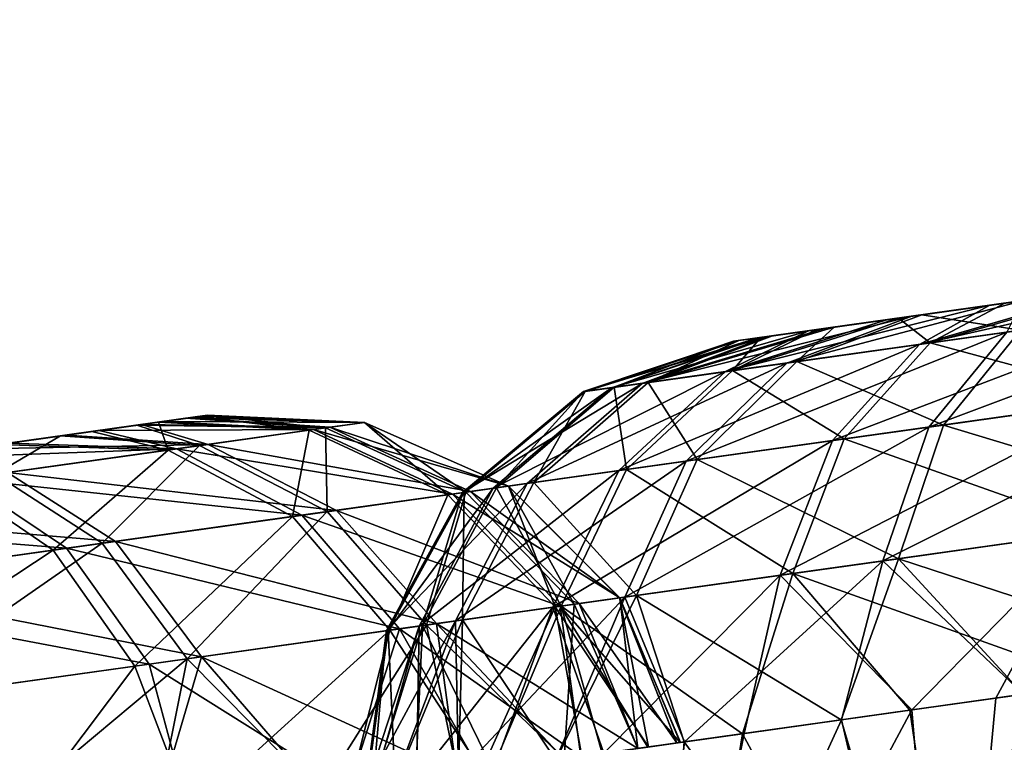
# Model space of a CAD drawing. Header units: metres. Extents: x -241 to 22, y -221 to 108.
# Tile 31 of 256: x -233.64 to -232.949, y -178.846 to -178.338. Entities that reach past the tile are written whole.
import ezdxf

# ---------------------------------------------------------------- set-up
doc = ezdxf.new("R2010")
doc.units = ezdxf.units.M
doc.layers.add('solid_DOMO_E_SIDE_LEVER_PUL_SW0001', color=7, linetype='CONTINUOUS')

msp = doc.modelspace()

# ---------------------------------------------------------------- linework, layer by layer
at = {"layer": 'solid_DOMO_E_SIDE_LEVER_PUL_SW0001'}
for points in [[(-233.013657, -178.546295, -9.686038), (-231.573029, -178.343826, -8.918086), (-231.531601, -178.338013, -9.04108)], [(-233.013657, -178.546295, -9.686038), (-231.531601, -178.338013, -9.04108), (-232.935974, -178.535385, -9.790481)], [(-233.073975, -178.554779, -9.570481), (-231.632813, -178.352234, -8.80367), (-231.573029, -178.343826, -8.918086)], [(-233.073975, -178.554779, -9.570481), (-231.573029, -178.343826, -8.918086), (-233.013657, -178.546295, -9.686038)], [(-233.115387, -178.560593, -9.447301), (-231.709518, -178.363007, -8.700043), (-231.632813, -178.352234, -8.80367)], [(-233.115387, -178.560593, -9.447301), (-231.632813, -178.352234, -8.80367), (-233.073975, -178.554779, -9.570481)], [(-233.137146, -178.56366, -9.319111), (-231.801758, -178.375977, -8.609489), (-231.709518, -178.363007, -8.700043)], [(-233.137146, -178.56366, -9.319111), (-231.709518, -178.363007, -8.700043), (-233.115387, -178.560593, -9.447301)], [(-233.006683, -178.545319, 9.696861), (-231.717575, -178.364151, 8.691213), (-231.811356, -178.377319, 8.60203)], [(-233.006683, -178.545319, 9.696861), (-232.928436, -178.534317, 9.799292), (-231.717575, -178.364151, 8.691213)], [(-233.138626, -178.563858, -9.188938), (-231.906433, -178.390686, -8.535011), (-231.801758, -178.375977, -8.609489)], [(-233.138626, -178.563858, -9.188938), (-231.801758, -178.375977, -8.609489), (-233.137146, -178.56366, -9.319111)], [(-233.068207, -178.55397, 9.583383), (-231.811356, -178.377319, 8.60203), (-231.917816, -178.392288, 8.528824)], [(-233.068207, -178.55397, 9.583383), (-233.006683, -178.545319, 9.696861), (-231.811356, -178.377319, 8.60203)], [(-233.119766, -178.561203, -9.060113), (-231.906433, -178.390686, -8.535011), (-233.138626, -178.563858, -9.188938)], [(-233.119766, -178.561203, -9.060113), (-232.021454, -178.406845, -8.477829), (-231.906433, -178.390686, -8.535011)], [(-233.111481, -178.560043, 9.461043), (-231.917816, -178.392288, 8.528824), (-232.03447, -178.408676, 8.473414)], [(-233.111481, -178.560043, 9.461043), (-233.068207, -178.55397, 9.583383), (-231.917816, -178.392288, 8.528824)], [(-233.135132, -178.56337, 9.333957), (-232.03447, -178.408676, 8.473414), (-232.158356, -178.426086, 8.43727)], [(-233.135132, -178.56337, 9.333957), (-233.111481, -178.560043, 9.461043), (-232.03447, -178.408676, 8.473414)], [(-233.081024, -178.555771, -8.935594), (-232.021454, -178.406845, -8.477829), (-233.119766, -178.561203, -9.060113)], [(-233.081024, -178.555771, -8.935594), (-232.144333, -178.424118, -8.439503), (-232.021454, -178.406845, -8.477829)], [(-233.138901, -178.563904, 9.204559), (-232.158356, -178.426086, 8.43727), (-232.286621, -178.444122, 8.421165)], [(-233.138901, -178.563904, 9.204559), (-233.135132, -178.56337, 9.333957), (-232.158356, -178.426086, 8.43727)], [(-233.023056, -178.547623, -8.81839), (-232.144333, -178.424118, -8.439503), (-233.081024, -178.555771, -8.935594)], [(-233.023056, -178.547623, -8.81839), (-232.271057, -178.441925, -8.42116), (-232.144333, -178.424118, -8.439503)], [(-233.122421, -178.561584, 9.075757), (-233.138901, -178.563904, 9.204559), (-232.286621, -178.444122, 8.421165)], [(-233.122421, -178.561584, 9.075757), (-232.286621, -178.444122, 8.421165), (-232.416275, -178.462341, 8.425758)], [(-232.94838, -178.537125, -8.713156), (-232.271057, -178.441925, -8.42116), (-233.023056, -178.547623, -8.81839)], [(-233.086334, -178.556519, 8.95172), (-233.122421, -178.561584, 9.075757), (-232.416275, -178.462341, 8.425758)], [(-233.086334, -178.556519, 8.95172), (-232.416275, -178.462341, 8.425758), (-232.542084, -178.480026, 8.450688)], [(-233.031448, -178.548798, 8.834617), (-233.086334, -178.556519, 8.95172), (-232.542084, -178.480026, 8.450688)], [(-233.031448, -178.548798, 8.834617), (-232.542084, -178.480026, 8.450688), (-232.660385, -178.496643, 8.49387)], [(-232.958893, -178.538605, 8.727559), (-233.031448, -178.548798, 8.834617), (-232.660385, -178.496643, 8.49387)], [(-232.958893, -178.538605, 8.727559), (-232.660385, -178.496643, 8.49387), (-232.769135, -178.511932, 8.554271)], [(-233.00824, -178.566055, 8.622), (-232.871307, -178.526291, 8.633892), (-232.769135, -178.511932, 8.554271)], [(-232.825012, -178.540298, 8.463367), (-233.00824, -178.566055, 8.622), (-232.769135, -178.511932, 8.554271)], [(-232.871307, -178.526291, 8.633892), (-232.958893, -178.538605, 8.727559), (-232.769135, -178.511932, 8.554271)], [(-233.00824, -178.566055, 8.622), (-232.958893, -178.538605, 8.727559), (-232.871307, -178.526291, 8.633892)], [(-233.000748, -178.565002, -8.612124), (-232.815506, -178.538971, -8.455904), (-232.860367, -178.52475, -8.622407)], [(-233.000748, -178.565002, -8.612124), (-232.860367, -178.52475, -8.622407), (-232.94838, -178.537125, -8.713156)], [(-232.937363, -178.556091, 9.940403), (-232.928436, -178.534317, 9.799292), (-233.006683, -178.545319, 9.696861)], [(-233.001785, -178.624146, -10.000551), (-232.946823, -178.557419, -9.931346), (-232.749435, -178.529678, -10.071613)], [(-233.001785, -178.624146, -10.000551), (-232.749435, -178.529678, -10.071613), (-232.784515, -178.593613, -10.154952)], [(-233.144562, -178.585205, 8.823119), (-233.031448, -178.548798, 8.834617), (-232.958893, -178.538605, 8.727559)], [(-233.00824, -178.566055, 8.622), (-233.144562, -178.585205, 8.823119), (-232.958893, -178.538605, 8.727559)], [(-233.101517, -178.579163, -9.74427), (-233.013657, -178.546295, -9.686038), (-232.935974, -178.535385, -9.790481)], [(-232.946823, -178.557419, -9.931346), (-233.101517, -178.579163, -9.74427), (-232.935974, -178.535385, -9.790481)], [(-233.069458, -178.633652, 8.559186), (-233.00824, -178.566055, 8.622), (-232.825012, -178.540298, 8.463367)], [(-233.069458, -178.633652, 8.559186), (-232.825012, -178.540298, 8.463367), (-232.867752, -178.605301, 8.384568)], [(-233.000748, -178.565002, -8.612124), (-232.94838, -178.537125, -8.713156), (-233.023056, -178.547623, -8.81839)], [(-233.000748, -178.565002, -8.612124), (-232.857239, -178.603836, -8.376446), (-232.815506, -178.538971, -8.455904)], [(-233.203003, -178.59343, -9.523137), (-233.073975, -178.554779, -9.570481), (-233.013657, -178.546295, -9.686038)], [(-233.101517, -178.579163, -9.74427), (-233.203003, -178.59343, -9.523137), (-233.013657, -178.546295, -9.686038)], [(-233.139648, -178.584518, -8.81144), (-233.023056, -178.547623, -8.81839), (-233.081024, -178.555771, -8.935594)], [(-233.139648, -178.584518, -8.81144), (-233.000748, -178.565002, -8.612124), (-233.023056, -178.547623, -8.81839)], [(-233.094452, -178.578171, 9.755371), (-233.006683, -178.545319, 9.696861), (-233.068207, -178.55397, 9.583383)], [(-233.094452, -178.578171, 9.755371), (-232.937363, -178.556091, 9.940403), (-233.006683, -178.545319, 9.696861)], [(-233.203003, -178.59343, -9.523137), (-233.115387, -178.560593, -9.447301), (-233.073975, -178.554779, -9.570481)], [(-233.198761, -178.592834, 9.535585), (-233.068207, -178.55397, 9.583383), (-233.111481, -178.560043, 9.461043)], [(-233.198761, -178.592834, 9.535585), (-233.094452, -178.578171, 9.755371), (-233.068207, -178.55397, 9.583383)], [(-233.144562, -178.585205, 8.823119), (-233.086334, -178.556519, 8.95172), (-233.031448, -178.548798, 8.834617)], [(-233.244339, -178.599228, -9.283015), (-233.137146, -178.56366, -9.319111), (-233.115387, -178.560593, -9.447301)], [(-233.203003, -178.59343, -9.523137), (-233.244339, -178.599228, -9.283015), (-233.115387, -178.560593, -9.447301)], [(-233.243195, -178.599075, 9.296025), (-233.138901, -178.563904, 9.204559), (-233.122421, -178.561584, 9.075757)], [(-233.224701, -178.596481, 9.053017), (-233.243195, -178.599075, 9.296025), (-233.122421, -178.561584, 9.075757)], [(-233.224701, -178.596481, 9.053017), (-233.122421, -178.561584, 9.075757), (-233.086334, -178.556519, 8.95172)], [(-233.144562, -178.585205, 8.823119), (-233.224701, -178.596481, 9.053017), (-233.086334, -178.556519, 8.95172)], [(-233.222733, -178.596207, -9.040269), (-233.119766, -178.561203, -9.060113), (-233.138626, -178.563858, -9.188938)], [(-233.222733, -178.596207, -9.040269), (-233.139648, -178.584518, -8.81144), (-233.119766, -178.561203, -9.060113)], [(-233.198761, -178.592834, 9.535585), (-233.111481, -178.560043, 9.461043), (-233.135132, -178.56337, 9.333957)], [(-233.172073, -178.648071, -9.794627), (-233.101517, -178.579163, -9.74427), (-232.946823, -178.557419, -9.931346)], [(-233.172073, -178.648071, -9.794627), (-232.946823, -178.557419, -9.931346), (-233.001785, -178.624146, -10.000551)], [(-233.139648, -178.584518, -8.81144), (-233.081024, -178.555771, -8.935594), (-233.119766, -178.561203, -9.060113)], [(-232.991425, -178.622696, 10.010429), (-232.937363, -178.556091, 9.940403), (-233.094452, -178.578171, 9.755371)], [(-232.772202, -178.591873, 10.161971), (-232.937363, -178.556091, 9.940403), (-232.991425, -178.622696, 10.010429)], [(-233.244339, -178.599228, -9.283015), (-233.138626, -178.563858, -9.188938), (-233.137146, -178.56366, -9.319111)], [(-233.244339, -178.599228, -9.283015), (-233.222733, -178.596207, -9.040269), (-233.138626, -178.563858, -9.188938)], [(-233.243195, -178.599075, 9.296025), (-233.135132, -178.56337, 9.333957), (-233.138901, -178.563904, 9.204559)], [(-233.243195, -178.599075, 9.296025), (-233.198761, -178.592834, 9.535585), (-233.135132, -178.56337, 9.333957)], [(-233.219513, -178.654739, 8.780569), (-233.144562, -178.585205, 8.823119), (-233.00824, -178.566055, 8.622)], [(-233.219513, -178.654739, 8.780569), (-233.00824, -178.566055, 8.622), (-233.069458, -178.633652, 8.559186)], [(-233.061157, -178.632492, -8.548408), (-233.000748, -178.565002, -8.612124), (-233.139648, -178.584518, -8.81144)], [(-233.061157, -178.632492, -8.548408), (-232.857239, -178.603836, -8.376446), (-233.000748, -178.565002, -8.612124)], [(-233.283783, -178.663773, -9.551212), (-233.203003, -178.59343, -9.523137), (-233.101517, -178.579163, -9.74427)], [(-233.283783, -178.663773, -9.551212), (-233.101517, -178.579163, -9.74427), (-233.172073, -178.648071, -9.794627)], [(-233.164352, -178.646988, 9.806753), (-233.094452, -178.578171, 9.755371), (-233.198761, -178.592834, 9.535585)], [(-232.991425, -178.622696, 10.010429), (-233.094452, -178.578171, 9.755371), (-233.164352, -178.646988, 9.806753)], [(-233.307724, -178.667145, 9.03363), (-233.224701, -178.596481, 9.053017), (-233.144562, -178.585205, 8.823119)], [(-233.307724, -178.667145, 9.03363), (-233.144562, -178.585205, 8.823119), (-233.219513, -178.654739, 8.780569)], [(-233.21405, -178.653976, -8.767806), (-233.139648, -178.584518, -8.81144), (-233.222733, -178.596207, -9.040269)], [(-233.061157, -178.632492, -8.548408), (-233.139648, -178.584518, -8.81144), (-233.21405, -178.653976, -8.767806)], [(-233.329285, -178.670166, -9.286897), (-233.244339, -178.599228, -9.283015), (-233.203003, -178.59343, -9.523137)], [(-233.329285, -178.670166, -9.286897), (-233.203003, -178.59343, -9.523137), (-233.283783, -178.663773, -9.551212)], [(-233.328079, -178.669998, 9.301125), (-233.243195, -178.599075, 9.296025), (-233.224701, -178.596481, 9.053017)], [(-233.328079, -178.669998, 9.301125), (-233.224701, -178.596481, 9.053017), (-233.307724, -178.667145, 9.03363)], [(-233.305511, -178.666824, -9.019691), (-233.222733, -178.596207, -9.040269), (-233.244339, -178.599228, -9.283015)], [(-233.21405, -178.653976, -8.767806), (-233.222733, -178.596207, -9.040269), (-233.305511, -178.666824, -9.019691)], [(-233.279175, -178.663132, 9.564822), (-233.198761, -178.592834, 9.535585), (-233.243195, -178.599075, 9.296025)], [(-233.164352, -178.646988, 9.806753), (-233.198761, -178.592834, 9.535585), (-233.279175, -178.663132, 9.564822)], [(-232.784515, -178.593613, -10.154952), (-232.802719, -178.685608, -10.213836), (-233.034042, -178.718124, -10.049449)], [(-233.001785, -178.624146, -10.000551), (-232.784515, -178.593613, -10.154952), (-233.034042, -178.718124, -10.049449)], [(-232.772202, -178.591873, 10.161971), (-232.991425, -178.622696, 10.010429), (-232.789642, -178.683777, 10.221251)], [(-233.305511, -178.666824, -9.019691), (-233.244339, -178.599228, -9.283015), (-233.329285, -178.670166, -9.286897)], [(-233.279175, -178.663132, 9.564822), (-233.243195, -178.599075, 9.296025), (-233.328079, -178.669998, 9.301125)], [(-233.061157, -178.632492, -8.548408), (-232.880142, -178.696487, -8.320304), (-232.857239, -178.603836, -8.376446)], [(-232.867752, -178.605301, 8.384568), (-232.891388, -178.698074, 8.328892), (-233.106125, -178.728256, 8.514803)], [(-233.069458, -178.633652, 8.559186), (-232.867752, -178.605301, 8.384568), (-233.106125, -178.728256, 8.514803)], [(-235.136597, -178.84465, -4.916349), (-233.539886, -178.620255, -4.590609), (-233.514435, -178.616684, -4.717401)], [(-235.136597, -178.84465, -4.916349), (-233.514435, -178.616684, -4.717401), (-235.110962, -178.841049, -5.044384)], [(-235.110962, -178.841049, -5.044384), (-233.514435, -178.616684, -4.717401), (-233.509003, -178.615921, -4.847198)], [(-235.110962, -178.841049, -5.044384), (-233.509003, -178.615921, -4.847198), (-235.065552, -178.834671, -5.166698)], [(-235.065552, -178.834671, -5.166698), (-233.509003, -178.615921, -4.847198), (-233.523712, -178.617981, -4.975644)], [(-234.995834, -178.824875, 5.289437), (-233.515488, -178.616821, 4.707961), (-233.542816, -178.620667, 4.580283)], [(-234.995834, -178.824875, 5.289437), (-234.914658, -178.813461, 5.389433), (-233.515488, -178.616821, 4.707961)], [(-234.914658, -178.813461, 5.389433), (-233.508408, -178.615829, 4.837862), (-233.515488, -178.616821, 4.707961)], [(-234.914658, -178.813461, 5.389433), (-234.818939, -178.800018, 5.475551), (-233.508408, -178.615829, 4.837862)], [(-234.818939, -178.800018, 5.475551), (-233.521576, -178.617676, 4.967257), (-233.508408, -178.615829, 4.837862)], [(-234.818939, -178.800018, 5.475551), (-234.710617, -178.78479, 5.545637), (-233.521576, -178.617676, 4.967257)], [(-234.710617, -178.78479, 5.545637), (-233.55481, -178.622345, 5.09305), (-233.521576, -178.617676, 4.967257)], [(-233.42247, -178.624268, 5.032232), (-233.521576, -178.617676, 4.967257), (-233.55481, -178.622345, 5.09305)], [(-233.437027, -178.626312, 4.549177), (-233.542816, -178.620667, 4.580283), (-233.515488, -178.616821, 4.707961)], [(-233.39827, -178.620865, -4.800802), (-233.514435, -178.616684, -4.717401), (-233.539886, -178.620255, -4.590609)], [(-233.425598, -178.62471, -5.042961), (-233.523712, -178.617981, -4.975644), (-233.509003, -178.615921, -4.847198)], [(-233.398254, -178.620865, 4.789736), (-233.508408, -178.615829, 4.837862), (-233.521576, -178.617676, 4.967257)], [(-233.398254, -178.620865, 4.789736), (-233.521576, -178.617676, 4.967257), (-233.42247, -178.624268, 5.032232)], [(-233.398254, -178.620865, 4.789736), (-233.515488, -178.616821, 4.707961), (-233.508408, -178.615829, 4.837862)], [(-233.437027, -178.626312, 4.549177), (-233.515488, -178.616821, 4.707961), (-233.398254, -178.620865, 4.789736)], [(-233.39827, -178.620865, -4.800802), (-233.509003, -178.615921, -4.847198), (-233.514435, -178.616684, -4.717401)], [(-233.39827, -178.620865, -4.800802), (-233.425598, -178.62471, -5.042961), (-233.509003, -178.615921, -4.847198)], [(-235.141968, -178.845413, -4.786376), (-233.584564, -178.626526, -4.469359), (-233.539886, -178.620255, -4.590609)], [(-235.141968, -178.845413, -4.786376), (-233.539886, -178.620255, -4.590609), (-235.136597, -178.84465, -4.916349)], [(-235.065552, -178.834671, -5.166698), (-233.523712, -178.617981, -4.975644), (-235.001938, -178.825729, -5.279829)], [(-235.060776, -178.834, 5.177298), (-233.542816, -178.620667, 4.580283), (-233.589828, -178.627274, 4.458593)], [(-235.060776, -178.834, 5.177298), (-234.995834, -178.824875, 5.289437), (-233.542816, -178.620667, 4.580283)], [(-235.001938, -178.825729, -5.279829), (-233.523712, -178.617981, -4.975644), (-233.55809, -178.622818, -5.100356)], [(-235.001938, -178.825729, -5.279829), (-233.55809, -178.622818, -5.100356), (-234.921539, -178.814438, -5.381463)], [(-234.921539, -178.814438, -5.381463), (-233.55809, -178.622818, -5.100356), (-233.611664, -178.630341, -5.218473)], [(-234.710617, -178.78479, 5.545637), (-234.593414, -178.768311, 5.597474), (-233.55481, -178.622345, 5.09305)], [(-234.593414, -178.768311, 5.597474), (-233.6073, -178.62973, 5.212001), (-233.55481, -178.622345, 5.09305)], [(-233.514053, -178.637146, -5.269727), (-233.611664, -178.630341, -5.218473), (-233.55809, -178.622818, -5.100356)], [(-233.507996, -178.636292, 5.260139), (-233.55481, -178.622345, 5.09305), (-233.6073, -178.62973, 5.212001)], [(-233.536133, -178.640244, 4.326947), (-233.589828, -178.627274, 4.458593), (-233.542816, -178.620667, 4.580283)], [(-233.433945, -178.625885, -4.559754), (-233.539886, -178.620255, -4.590609), (-233.584564, -178.626526, -4.469359)], [(-233.425598, -178.62471, -5.042961), (-233.55809, -178.622818, -5.100356), (-233.523712, -178.617981, -4.975644)], [(-233.425598, -178.62471, -5.042961), (-233.514053, -178.637146, -5.269727), (-233.55809, -178.622818, -5.100356)], [(-233.42247, -178.624268, 5.032232), (-233.55481, -178.622345, 5.09305), (-233.507996, -178.636292, 5.260139)], [(-233.536133, -178.640244, 4.326947), (-233.542816, -178.620667, 4.580283), (-233.437027, -178.626312, 4.549177)], [(-233.433945, -178.625885, -4.559754), (-233.39827, -178.620865, -4.800802), (-233.539886, -178.620255, -4.590609)], [(-233.42247, -178.624268, 5.032232), (-233.507996, -178.636292, 5.260139), (-233.323654, -178.669388, 5.053803)], [(-233.437027, -178.626312, 4.549177), (-233.398254, -178.620865, 4.789736), (-233.339691, -178.671631, 4.522075)], [(-233.296997, -178.665634, -4.799159), (-233.39827, -178.620865, -4.800802), (-233.433945, -178.625885, -4.559754)], [(-233.327072, -178.669861, -5.065717), (-233.425598, -178.62471, -5.042961), (-233.39827, -178.620865, -4.800802)], [(-233.398254, -178.620865, 4.789736), (-233.42247, -178.624268, 5.032232), (-233.297012, -178.665634, 4.786874)], [(-233.42247, -178.624268, 5.032232), (-233.323654, -178.669388, 5.053803), (-233.297012, -178.665634, 4.786874)], [(-233.327072, -178.669861, -5.065717), (-233.39827, -178.620865, -4.800802), (-233.296997, -178.665634, -4.799159)], [(-233.398254, -178.620865, 4.789736), (-233.297012, -178.665634, 4.786874), (-233.339691, -178.671631, 4.522075)], [(-233.001785, -178.624146, -10.000551), (-233.034042, -178.718124, -10.049449), (-233.215332, -178.743607, -9.830207)], [(-233.172073, -178.648071, -9.794627), (-233.001785, -178.624146, -10.000551), (-233.215332, -178.743607, -9.830207)], [(-232.991425, -178.622696, 10.010429), (-233.164352, -178.646988, 9.806753), (-233.023056, -178.716583, 10.059908)], [(-232.991425, -178.622696, 10.010429), (-233.023056, -178.716583, 10.059908), (-232.789642, -178.683777, 10.221251)], [(-235.127075, -178.843323, -4.657188), (-233.584564, -178.626526, -4.469359), (-235.141968, -178.845413, -4.786376)], [(-235.127075, -178.843323, -4.657188), (-233.647812, -178.635422, -4.35623), (-233.584564, -178.626526, -4.469359)], [(-235.107285, -178.840546, 5.056752), (-233.589828, -178.627274, 4.458593), (-233.654938, -178.636429, 4.346341)], [(-235.107285, -178.840546, 5.056752), (-235.060776, -178.834, 5.177298), (-233.589828, -178.627274, 4.458593)], [(-234.921539, -178.814438, -5.381463), (-233.611664, -178.630341, -5.218473), (-234.826218, -178.801041, -5.469114)], [(-234.826218, -178.801041, -5.469114), (-233.611664, -178.630341, -5.218473), (-233.68248, -178.640289, -5.32609)], [(-234.593414, -178.768311, 5.597474), (-234.469376, -178.750885, 5.630294), (-233.6073, -178.62973, 5.212001)], [(-234.469376, -178.750885, 5.630294), (-233.677765, -178.639633, 5.321418), (-233.6073, -178.62973, 5.212001)], [(-233.657608, -178.657318, -5.465649), (-233.68248, -178.640289, -5.32609), (-233.611664, -178.630341, -5.218473)], [(-233.507996, -178.636292, 5.260139), (-233.6073, -178.62973, 5.212001), (-233.677765, -178.639633, 5.321418)], [(-233.514053, -178.637146, -5.269727), (-233.657608, -178.657318, -5.465649), (-233.611664, -178.630341, -5.218473)], [(-233.536133, -178.640244, 4.326947), (-233.654938, -178.636429, 4.346341), (-233.589828, -178.627274, 4.458593)], [(-233.530197, -178.639404, -4.336245), (-233.584564, -178.626526, -4.469359), (-233.647812, -178.635422, -4.35623)], [(-233.530197, -178.639404, -4.336245), (-233.433945, -178.625885, -4.559754), (-233.584564, -178.626526, -4.469359)], [(-233.536133, -178.640244, 4.326947), (-233.437027, -178.626312, 4.549177), (-233.448776, -178.686966, 4.277454)], [(-233.336273, -178.671158, -4.533824), (-233.433945, -178.625885, -4.559754), (-233.530197, -178.639404, -4.336245)], [(-233.424438, -178.683548, -5.315333), (-233.514053, -178.637146, -5.269727), (-233.425598, -178.62471, -5.042961)], [(-233.437027, -178.626312, 4.549177), (-233.339691, -178.671631, 4.522075), (-233.448776, -178.686966, 4.277454)], [(-233.296997, -178.665634, -4.799159), (-233.433945, -178.625885, -4.559754), (-233.336273, -178.671158, -4.533824)], [(-233.424438, -178.683548, -5.315333), (-233.425598, -178.62471, -5.042961), (-233.327072, -178.669861, -5.065717)], [(-233.530197, -178.639404, -4.336245), (-233.647812, -178.635422, -4.35623), (-233.727463, -178.646622, -4.254988)], [(-233.688812, -178.661697, 4.138191), (-233.654938, -178.636429, 4.346341), (-233.536133, -178.640244, 4.326947)], [(-233.507996, -178.636292, 5.260139), (-233.677765, -178.639633, 5.321418), (-233.649033, -178.656113, 5.457924)], [(-233.582458, -178.70575, -5.530995), (-233.657608, -178.657318, -5.465649), (-233.514053, -178.637146, -5.269727)], [(-233.507996, -178.636292, 5.260139), (-233.649033, -178.656113, 5.457924), (-233.417816, -178.682617, 5.304673)], [(-233.582458, -178.70575, -5.530995), (-233.514053, -178.637146, -5.269727), (-233.424438, -178.683548, -5.315333)], [(-233.507996, -178.636292, 5.260139), (-233.417816, -178.682617, 5.304673), (-233.323654, -178.669388, 5.053803)], [(-233.069458, -178.633652, 8.559186), (-233.106125, -178.728256, 8.514803), (-233.2659, -178.750702, 8.750504)], [(-233.219513, -178.654739, 8.780569), (-233.069458, -178.633652, 8.559186), (-233.2659, -178.750702, 8.750504)], [(-233.061157, -178.632492, -8.548408), (-233.21405, -178.653976, -8.767806), (-233.097244, -178.727005, -8.503386)], [(-233.061157, -178.632492, -8.548408), (-233.097244, -178.727005, -8.503386), (-232.880142, -178.696487, -8.320304)], [(-233.680435, -178.660522, -4.145506), (-233.530197, -178.639404, -4.336245), (-233.727463, -178.646622, -4.254988)], [(-233.688812, -178.661697, 4.138191), (-233.536133, -178.640244, 4.326947), (-233.616852, -178.710587, 4.069679)], [(-233.442215, -178.686035, -4.287794), (-233.530197, -178.639404, -4.336245), (-233.680435, -178.660522, -4.145506)], [(-233.536133, -178.640244, 4.326947), (-233.448776, -178.686966, 4.277454), (-233.616852, -178.710587, 4.069679)], [(-233.336273, -178.671158, -4.533824), (-233.530197, -178.639404, -4.336245), (-233.442215, -178.686035, -4.287794)], [(-233.172073, -178.648071, -9.794627), (-233.215332, -178.743607, -9.830207), (-233.334274, -178.760315, -9.57105)], [(-233.283783, -178.663773, -9.551212), (-233.172073, -178.648071, -9.794627), (-233.334274, -178.760315, -9.57105)], [(-233.164352, -178.646988, 9.806753), (-233.279175, -178.663132, 9.564822), (-233.207153, -178.742447, 9.843059)], [(-233.164352, -178.646988, 9.806753), (-233.207153, -178.742447, 9.843059), (-233.023056, -178.716583, 10.059908)], [(-233.649033, -178.656113, 5.457924), (-233.835953, -178.682373, 5.61211), (-233.573059, -178.704437, 5.522388)], [(-233.790375, -178.73497, -5.698008), (-233.657608, -178.657318, -5.465649), (-233.582458, -178.70575, -5.530995)], [(-233.649033, -178.656113, 5.457924), (-233.573059, -178.704437, 5.522388), (-233.417816, -178.682617, 5.304673)], [(-233.219513, -178.654739, 8.780569), (-233.2659, -178.750702, 8.750504), (-233.359818, -178.763901, 9.019933)], [(-233.307724, -178.667145, 9.03363), (-233.219513, -178.654739, 8.780569), (-233.359818, -178.763901, 9.019933)], [(-233.21405, -178.653976, -8.767806), (-233.305511, -178.666824, -9.019691), (-233.26004, -178.749878, -8.736976)], [(-233.21405, -178.653976, -8.767806), (-233.26004, -178.749878, -8.736976), (-233.097244, -178.727005, -8.503386)], [(-233.607605, -178.70929, -4.077836), (-233.680435, -178.660522, -4.145506), (-233.874451, -178.68779, -4.000535)], [(-233.688812, -178.661697, 4.138191), (-233.616852, -178.710587, 4.069679), (-233.832443, -178.740891, 3.912912)], [(-233.442215, -178.686035, -4.287794), (-233.680435, -178.660522, -4.145506), (-233.607605, -178.70929, -4.077836)], [(-233.283783, -178.663773, -9.551212), (-233.334274, -178.760315, -9.57105), (-233.382721, -178.76712, -9.289639)], [(-233.329285, -178.670166, -9.286897), (-233.283783, -178.663773, -9.551212), (-233.382721, -178.76712, -9.289639)], [(-233.339691, -178.671631, 4.522075), (-233.297012, -178.665634, 4.786874), (-233.264328, -178.750488, 4.502927)], [(-233.296997, -178.665634, -4.799159), (-233.336273, -178.671158, -4.533824), (-233.218872, -178.744095, -4.797998)], [(-233.279175, -178.663132, 9.564822), (-233.329407, -178.759628, 9.585481), (-233.207153, -178.742447, 9.843059)], [(-233.279175, -178.663132, 9.564822), (-233.328079, -178.669998, 9.301125), (-233.329407, -178.759628, 9.585481)], [(-233.327072, -178.669861, -5.065717), (-233.296997, -178.665634, -4.799159), (-233.250885, -178.748596, -5.081797)], [(-233.297012, -178.665634, 4.786874), (-233.323654, -178.669388, 5.053803), (-233.218903, -178.744095, 4.784851)], [(-233.297012, -178.665634, 4.786874), (-233.218903, -178.744095, 4.784851), (-233.264328, -178.750488, 4.502927)], [(-233.296997, -178.665634, -4.799159), (-233.218872, -178.744095, -4.797998), (-233.250885, -178.748596, -5.081797)], [(-233.448776, -178.686966, 4.277454), (-233.339691, -178.671631, 4.522075), (-233.380478, -178.766815, 4.242484)], [(-233.336273, -178.671158, -4.533824), (-233.442215, -178.686035, -4.287794), (-233.260681, -178.749969, -4.515502)], [(-233.424438, -178.683548, -5.315333), (-233.327072, -178.669861, -5.065717), (-233.354538, -178.763168, -5.347556)], [(-233.323654, -178.669388, 5.053803), (-233.417816, -178.682617, 5.304673), (-233.247269, -178.748093, 5.069045)], [(-233.329285, -178.670166, -9.286897), (-233.382721, -178.76712, -9.289639), (-233.357407, -178.763565, -9.005151)], [(-233.307724, -178.667145, 9.03363), (-233.359818, -178.763901, 9.019933), (-233.38147, -178.766953, 9.304728)], [(-233.328079, -178.669998, 9.301125), (-233.307724, -178.667145, 9.03363), (-233.38147, -178.766953, 9.304728)], [(-233.328079, -178.669998, 9.301125), (-233.38147, -178.766953, 9.304728), (-233.329407, -178.759628, 9.585481)], [(-233.339691, -178.671631, 4.522075), (-233.264328, -178.750488, 4.502927), (-233.380478, -178.766815, 4.242484)], [(-233.305511, -178.666824, -9.019691), (-233.357407, -178.763565, -9.005151), (-233.26004, -178.749878, -8.736976)], [(-233.305511, -178.666824, -9.019691), (-233.329285, -178.670166, -9.286897), (-233.357407, -178.763565, -9.005151)], [(-233.327072, -178.669861, -5.065717), (-233.250885, -178.748596, -5.081797), (-233.354538, -178.763168, -5.347556)], [(-233.336273, -178.671158, -4.533824), (-233.260681, -178.749969, -4.515502), (-233.218872, -178.744095, -4.797998)], [(-233.323654, -178.669388, 5.053803), (-233.247269, -178.748093, 5.069045), (-233.218903, -178.744095, 4.784851)], [(-233.835953, -178.682373, 5.61211), (-233.778809, -178.733353, 5.692109), (-233.573059, -178.704437, 5.522388)], [(-233.616852, -178.710587, 4.069679), (-233.448776, -178.686966, 4.277454), (-233.559418, -178.791962, 4.021272)], [(-233.442215, -178.686035, -4.287794), (-233.607605, -178.70929, -4.077836), (-233.373474, -178.765823, -4.253561)], [(-233.582458, -178.70575, -5.530995), (-233.424438, -178.683548, -5.315333), (-233.522797, -178.786804, -5.577167)], [(-233.417816, -178.682617, 5.304673), (-233.573059, -178.704437, 5.522388), (-233.347504, -178.762177, 5.33614)], [(-233.448776, -178.686966, 4.277454), (-233.380478, -178.766815, 4.242484), (-233.559418, -178.791962, 4.021272)], [(-233.424438, -178.683548, -5.315333), (-233.354538, -178.763168, -5.347556), (-233.522797, -178.786804, -5.577167)], [(-233.442215, -178.686035, -4.287794), (-233.373474, -178.765823, -4.253561), (-233.260681, -178.749969, -4.515502)], [(-233.417816, -178.682617, 5.304673), (-233.347504, -178.762177, 5.33614), (-233.247269, -178.748093, 5.069045)], [(-233.034042, -178.718124, -10.049449), (-232.802719, -178.685608, -10.213836), (-232.935089, -178.811798, -10.157044)], [(-232.789642, -178.683777, 10.221251), (-233.023056, -178.716583, 10.059908), (-232.792831, -178.791809, 10.245422)], [(-233.607605, -178.70929, -4.077836), (-233.874451, -178.68779, -4.000535), (-233.821167, -178.739304, -3.918258)], [(-233.106125, -178.728256, 8.514803), (-232.891388, -178.698074, 8.328892), (-233.013596, -178.82283, 8.395983)], [(-233.097244, -178.727005, -8.503386), (-232.881104, -178.804214, -8.295135), (-232.880142, -178.696487, -8.320304)], [(-232.891388, -178.698074, 8.328892), (-232.954681, -178.81456, 8.347878), (-233.013596, -178.82283, 8.395983)], [(-232.891388, -178.698074, 8.328892), (-232.89267, -178.805832, 8.303933), (-232.954681, -178.81456, 8.347878)], [(-233.790375, -178.73497, -5.698008), (-233.582458, -178.70575, -5.530995), (-233.744156, -178.817917, -5.75498)], [(-233.573059, -178.704437, 5.522388), (-233.778809, -178.733353, 5.692109), (-233.512787, -178.7854, 5.567935)], [(-233.582458, -178.70575, -5.530995), (-233.522797, -178.786804, -5.577167), (-233.744156, -178.817917, -5.75498)], [(-233.573059, -178.704437, 5.522388), (-233.512787, -178.7854, 5.567935), (-233.347504, -178.762177, 5.33614)], [(-233.832443, -178.740891, 3.912912), (-233.616852, -178.710587, 4.069679), (-233.788956, -178.824219, 3.854366)], [(-233.607605, -178.70929, -4.077836), (-233.821167, -178.739304, -3.918258), (-233.549545, -178.790573, -4.030023)], [(-233.616852, -178.710587, 4.069679), (-233.559418, -178.791962, 4.021272), (-233.788956, -178.824219, 3.854366)], [(-233.607605, -178.70929, -4.077836), (-233.549545, -178.790573, -4.030023), (-233.373474, -178.765823, -4.253561)], [(-233.215332, -178.743607, -9.830207), (-233.034042, -178.718124, -10.049449), (-233.173462, -178.845306, -9.921918)], [(-233.023056, -178.716583, 10.059908), (-233.207153, -178.742447, 9.843059), (-233.063217, -178.829803, 10.048702)], [(-233.034042, -178.718124, -10.049449), (-233.063034, -178.829788, -10.04854), (-233.173462, -178.845306, -9.921918)], [(-233.023056, -178.716583, 10.059908), (-233.063217, -178.829803, 10.048702), (-232.935349, -178.811844, 10.157339)], [(-233.034042, -178.718124, -10.049449), (-232.935089, -178.811798, -10.157044), (-233.063034, -178.829788, -10.04854)], [(-233.023056, -178.716583, 10.059908), (-232.935349, -178.811844, 10.157339), (-232.792831, -178.791809, 10.245422)], [(-233.2659, -178.750702, 8.750504), (-233.106125, -178.728256, 8.514803), (-233.22995, -178.853241, 8.651953)], [(-233.097244, -178.727005, -8.503386), (-233.26004, -178.749878, -8.736976), (-233.13269, -178.839569, -8.515778)], [(-233.106125, -178.728256, 8.514803), (-233.131317, -178.839371, 8.515745), (-233.22995, -178.853241, 8.651953)], [(-233.097244, -178.727005, -8.503386), (-233.13269, -178.839569, -8.515778), (-233.015121, -178.823044, -8.395896)], [(-233.106125, -178.728256, 8.514803), (-233.013596, -178.82283, 8.395983), (-233.131317, -178.839371, 8.515745)], [(-233.097244, -178.727005, -8.503386), (-233.015121, -178.823044, -8.395896), (-232.881104, -178.804214, -8.295135)], [(-233.778809, -178.733353, 5.692109), (-233.731857, -178.816193, 5.748633), (-233.512787, -178.7854, 5.567935)], [(-233.821167, -178.739304, -3.918258), (-233.776932, -178.822525, -3.860124), (-233.549545, -178.790573, -4.030023)], [(-233.354538, -178.763168, -5.347556), (-233.250885, -178.748596, -5.081797), (-233.257935, -178.857178, -5.244416)], [(-233.247269, -178.748093, 5.069045), (-233.347504, -178.762177, 5.33614), (-233.206161, -178.849899, 5.086154)], [(-233.334274, -178.760315, -9.57105), (-233.215332, -178.743607, -9.830207), (-233.33223, -178.867615, -9.626074)], [(-233.215332, -178.743607, -9.830207), (-233.26387, -178.858002, -9.78003), (-233.33223, -178.867615, -9.626074)], [(-233.207153, -178.742447, 9.843059), (-233.329407, -178.759628, 9.585481), (-233.263809, -178.858002, 9.779968)], [(-233.264328, -178.750488, 4.502927), (-233.218903, -178.744095, 4.784851), (-233.198532, -178.848831, 4.583797)], [(-233.215332, -178.743607, -9.830207), (-233.173462, -178.845306, -9.921918), (-233.26387, -178.858002, -9.78003)], [(-233.207153, -178.742447, 9.843059), (-233.263809, -178.858002, 9.779968), (-233.173523, -178.845306, 9.921959)], [(-233.218872, -178.744095, -4.797998), (-233.260681, -178.749969, -4.515502), (-233.176422, -178.845718, -4.748839)], [(-233.250885, -178.748596, -5.081797), (-233.206192, -178.849899, -5.083988), (-233.257935, -178.857178, -5.244416)], [(-233.250885, -178.748596, -5.081797), (-233.218872, -178.744095, -4.797998), (-233.206192, -178.849899, -5.083988)], [(-233.218903, -178.744095, 4.784851), (-233.247269, -178.748093, 5.069045), (-233.178619, -178.846024, 4.919724)], [(-233.247269, -178.748093, 5.069045), (-233.206161, -178.849899, 5.086154), (-233.178619, -178.846024, 4.919724)], [(-233.218903, -178.744095, 4.784851), (-233.176056, -178.845673, 4.751004), (-233.198532, -178.848831, 4.583797)], [(-233.218903, -178.744095, 4.784851), (-233.178619, -178.846024, 4.919724), (-233.176056, -178.845673, 4.751004)], [(-233.218872, -178.744095, -4.797998), (-233.176422, -178.845718, -4.748839), (-233.178818, -178.846054, -4.917545)], [(-233.218872, -178.744095, -4.797998), (-233.178818, -178.846054, -4.917545), (-233.206192, -178.849899, -5.083988)], [(-233.207153, -178.742447, 9.843059), (-233.173523, -178.845306, 9.921959), (-233.063217, -178.829803, 10.048702)], [(-233.380478, -178.766815, 4.242484), (-233.264328, -178.750488, 4.502927), (-233.316025, -178.865341, 4.268878)], [(-233.260681, -178.749969, -4.515502), (-233.373474, -178.765823, -4.253561), (-233.246216, -178.85553, -4.41981)], [(-233.2659, -178.750702, 8.750504), (-233.307281, -178.864105, 8.801536), (-233.361557, -178.871735, 8.961124)], [(-233.359818, -178.763901, 9.019933), (-233.2659, -178.750702, 8.750504), (-233.361557, -178.871735, 8.961124)], [(-233.26004, -178.749878, -8.736976), (-233.357407, -178.763565, -9.005151), (-233.308334, -178.864258, -8.801736)], [(-233.264328, -178.750488, 4.502927), (-233.245529, -178.855438, 4.421871), (-233.316025, -178.865341, 4.268878)], [(-233.26004, -178.749878, -8.736976), (-233.308334, -178.864258, -8.801736), (-233.231171, -178.853409, -8.652081)], [(-233.2659, -178.750702, 8.750504), (-233.22995, -178.853241, 8.651953), (-233.307281, -178.864105, 8.801536)], [(-233.264328, -178.750488, 4.502927), (-233.198532, -178.848831, 4.583797), (-233.245529, -178.855438, 4.421871)], [(-233.260681, -178.749969, -4.515502), (-233.246216, -178.85553, -4.41981), (-233.199051, -178.848892, -4.581672)], [(-233.260681, -178.749969, -4.515502), (-233.199051, -178.848892, -4.581672), (-233.176422, -178.845718, -4.748839)], [(-233.26004, -178.749878, -8.736976), (-233.231171, -178.853409, -8.652081), (-233.13269, -178.839569, -8.515778)], [(-233.347504, -178.762177, 5.33614), (-233.512787, -178.7854, 5.567935), (-233.333191, -178.867752, 5.397279)], [(-233.334274, -178.760315, -9.57105), (-233.376999, -178.873901, -9.46352), (-233.397156, -178.87674, -9.29603)], [(-233.382721, -178.76712, -9.289639), (-233.334274, -178.760315, -9.57105), (-233.397156, -178.87674, -9.29603)], [(-233.329407, -178.759628, 9.585481), (-233.38147, -178.766953, 9.304728), (-233.376633, -178.873856, 9.463313)], [(-233.334274, -178.760315, -9.57105), (-233.33223, -178.867615, -9.626074), (-233.376999, -178.873901, -9.46352)], [(-233.329407, -178.759628, 9.585481), (-233.376633, -178.873856, 9.463313), (-233.332016, -178.867584, 9.625929)], [(-233.347504, -178.762177, 5.33614), (-233.258087, -178.857193, 5.246544), (-233.206161, -178.849899, 5.086154)], [(-233.347504, -178.762177, 5.33614), (-233.333191, -178.867752, 5.397279), (-233.258087, -178.857193, 5.246544)], [(-233.329407, -178.759628, 9.585481), (-233.332016, -178.867584, 9.625929), (-233.263809, -178.858002, 9.779968)], [(-233.559418, -178.791962, 4.021272), (-233.380478, -178.766815, 4.242484), (-233.520569, -178.894089, 4.003202)], [(-233.373474, -178.765823, -4.253561), (-233.549545, -178.790573, -4.030023), (-233.409332, -178.878448, -4.12639)], [(-233.522797, -178.786804, -5.577167), (-233.354538, -178.763168, -5.347556), (-233.429337, -178.881256, -5.532987)], [(-233.380478, -178.766815, 4.242484), (-233.408386, -178.878311, 4.128265), (-233.520569, -178.894089, 4.003202)], [(-233.354538, -178.763168, -5.347556), (-233.332886, -178.867706, -5.395216), (-233.429337, -178.881256, -5.532987)], [(-233.373474, -178.765823, -4.253561), (-233.409332, -178.878448, -4.12639), (-233.316849, -178.865448, -4.266901)], [(-233.380478, -178.766815, 4.242484), (-233.316025, -178.865341, 4.268878), (-233.408386, -178.878311, 4.128265)], [(-233.382721, -178.76712, -9.289639), (-233.397156, -178.87674, -9.29603), (-233.392273, -178.876053, -9.127379)], [(-233.359818, -178.763901, 9.019933), (-233.391571, -178.875961, 9.127121), (-233.396637, -178.876663, 9.295785)], [(-233.38147, -178.766953, 9.304728), (-233.359818, -178.763901, 9.019933), (-233.396637, -178.876663, 9.295785)], [(-233.38147, -178.766953, 9.304728), (-233.396637, -178.876663, 9.295785), (-233.376633, -178.873856, 9.463313)], [(-233.357407, -178.763565, -9.005151), (-233.392273, -178.876053, -9.127379), (-233.362442, -178.871857, -8.961368)], [(-233.357407, -178.763565, -9.005151), (-233.382721, -178.76712, -9.289639), (-233.392273, -178.876053, -9.127379)], [(-233.359818, -178.763901, 9.019933), (-233.361557, -178.871735, 8.961124), (-233.391571, -178.875961, 9.127121)], [(-233.373474, -178.765823, -4.253561), (-233.316849, -178.865448, -4.266901), (-233.246216, -178.85553, -4.41981)], [(-233.357407, -178.763565, -9.005151), (-233.362442, -178.871857, -8.961368), (-233.308334, -178.864258, -8.801736)], [(-233.354538, -178.763168, -5.347556), (-233.257935, -178.857178, -5.244416), (-233.332886, -178.867706, -5.395216)], [(-233.549545, -178.790573, -4.030023), (-233.776932, -178.822525, -3.860124), (-233.521622, -178.894226, -4.001444)], [(-233.744156, -178.817917, -5.75498), (-233.522797, -178.786804, -5.577167), (-233.677628, -178.916153, -5.757393)], [(-233.512787, -178.7854, 5.567935), (-233.731857, -178.816193, 5.748633), (-233.545715, -178.897614, 5.656486)], [(-233.522797, -178.786804, -5.577167), (-233.54512, -178.897537, -5.654627), (-233.677628, -178.916153, -5.757393)], [(-233.549545, -178.790573, -4.030023), (-233.521622, -178.894226, -4.001444), (-233.409332, -178.878448, -4.12639)], [(-233.512787, -178.7854, 5.567935), (-233.545715, -178.897614, 5.656486), (-233.429794, -178.881332, 5.53496)], [(-233.522797, -178.786804, -5.577167), (-233.429337, -178.881256, -5.532987), (-233.54512, -178.897537, -5.654627)], [(-233.512787, -178.7854, 5.567935), (-233.429794, -178.881332, 5.53496), (-233.333191, -178.867752, 5.397279)], [(-233.788956, -178.824219, 3.854366), (-233.559418, -178.791962, 4.021272), (-233.650024, -178.912277, 3.896507)], [(-233.559418, -178.791962, 4.021272), (-233.520569, -178.894089, 4.003202), (-233.650024, -178.912277, 3.896507)], [(-232.792496, -178.791763, -10.244985), (-232.720032, -179.082626, -10.289174), (-232.995911, -179.11795, -10.108112)], [(-232.935089, -178.811798, -10.157044), (-232.792496, -178.791763, -10.244985), (-232.995911, -179.11795, -10.108112)], [(-232.881104, -178.804214, -8.295135), (-233.015121, -178.823044, -8.395896), (-232.967407, -179.144943, -8.356501)], [(-232.881104, -178.804214, -8.295135), (-232.967407, -179.144943, -8.356501), (-232.712219, -179.127426, -8.19477)], [(-232.89267, -178.805832, 8.303933), (-232.739853, -179.124786, 8.209349), (-232.986298, -179.153381, 8.374088)], [(-232.89267, -178.805832, 8.303933), (-232.986298, -179.153381, 8.374088), (-232.954681, -178.81456, 8.347878)], [(-233.731857, -178.816193, 5.748633), (-233.67836, -178.91626, 5.759115), (-233.545715, -178.897614, 5.656486)], [(-233.063217, -178.829803, 10.048702), (-232.978668, -179.115677, 10.123526), (-232.935349, -178.811844, 10.157339)], [(-233.063034, -178.829788, -10.04854), (-232.935089, -178.811798, -10.157044), (-232.995911, -179.11795, -10.108112)], [(-232.954681, -178.81456, 8.347878), (-232.986298, -179.153381, 8.374088), (-233.013596, -178.82283, 8.395983)], [(-232.935349, -178.811844, 10.157339), (-232.978668, -179.115677, 10.123526), (-232.700058, -179.080124, 10.298885)], [(-232.335587, -178.814545, 9.913296), (-232.950211, -178.900925, 9.216908), (-232.906708, -178.894806, 9.015252)], [(-232.535278, -178.842606, 9.869351), (-232.950211, -178.900925, 9.216908), (-232.335587, -178.814545, 9.913296)], [(-233.776932, -178.822525, -3.860124), (-233.651154, -178.91243, -3.894879), (-233.521622, -178.894226, -4.001444)], [(-233.013596, -178.82283, 8.395983), (-232.986298, -179.153381, 8.374088), (-233.196564, -179.164352, 8.617089)], [(-233.013596, -178.82283, 8.395983), (-233.196564, -179.164352, 8.617089), (-233.131317, -178.839371, 8.515745)], [(-233.015121, -178.823044, -8.395896), (-233.13269, -178.839569, -8.515778), (-232.967407, -179.144943, -8.356501)], [(-233.063034, -178.829788, -10.04854), (-232.995911, -179.11795, -10.108112), (-233.208221, -179.146729, -9.856452)], [(-233.173462, -178.845306, -9.921918), (-233.063034, -178.829788, -10.04854), (-233.208221, -179.146729, -9.856452)], [(-233.173523, -178.845306, 9.921959), (-232.978668, -179.115677, 10.123526), (-233.063217, -178.829803, 10.048702)], [(-233.26387, -178.858002, -9.78003), (-233.173462, -178.845306, -9.921918), (-233.208221, -179.146729, -9.856452)], [(-233.263809, -178.858002, 9.779968), (-233.195511, -179.144943, 9.876418), (-233.173523, -178.845306, 9.921959)], [(-233.13269, -178.839569, -8.515778), (-233.231171, -178.853409, -8.652081), (-233.184906, -179.163895, -8.597644)], [(-233.131317, -178.839371, 8.515745), (-233.196564, -179.164352, 8.617089), (-233.22995, -178.853241, 8.651953)], [(-233.173523, -178.845306, 9.921959), (-233.195511, -179.144943, 9.876418), (-232.978668, -179.115677, 10.123526)], [(-233.13269, -178.839569, -8.515778), (-233.184906, -179.163895, -8.597644), (-232.967407, -179.144943, -8.356501)], [(-232.535278, -178.842606, 9.869351), (-232.929871, -178.898056, 9.422426), (-232.950211, -178.900925, 9.216908)]]:
    msp.add_3dface(points, dxfattribs=at)

doc.saveas('drawing.dxf')
